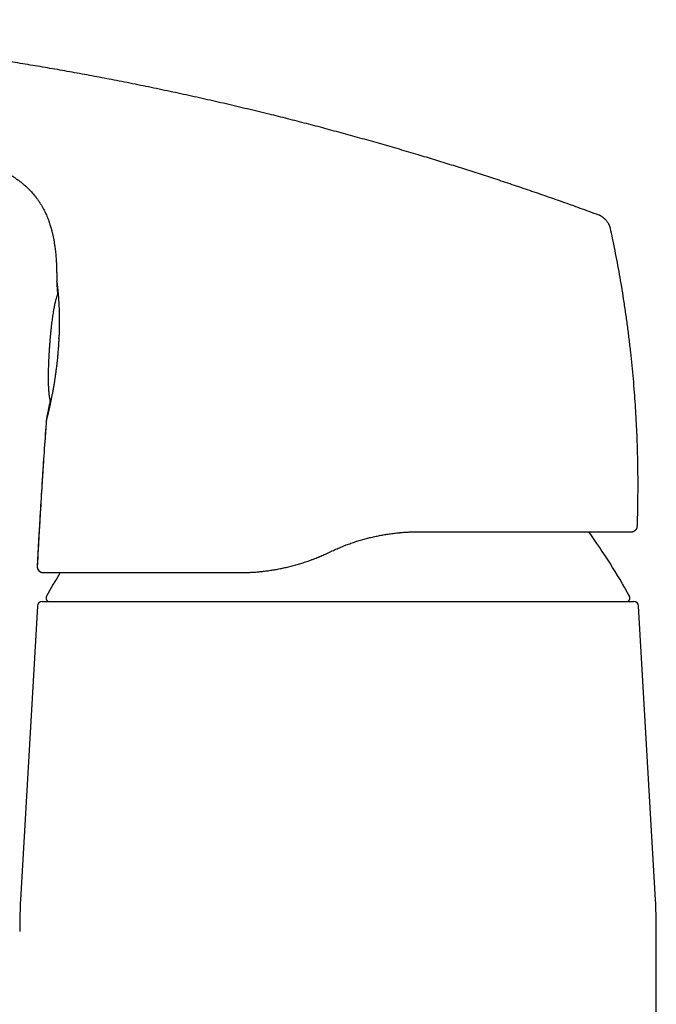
# Model space of a CAD drawing. Header units: millimetres. Extents: x 8 to 763, y 12 to 560.
# Tile 4 of 24: x 228 to 281, y 458 to 540. Entities that reach past the tile are written whole.
import ezdxf

# ---------------------------------------------------------------- set-up
doc = ezdxf.new("R2010")
doc.units = ezdxf.units.MM

msp = doc.modelspace()

# ---------------------------------------------------------------- linework, layer by layer
at = {"color": 7, "linetype": 'Continuous', "lineweight": 30}
for p, q in [((276.109, 523.583), (276.109, 523.583)), ((277.057, 522.496), (277.056, 522.496)), ((230.956, 518.036), (230.956, 518.03)), ((279.289, 497.703), (279.291, 497.703)), ((229.484, 497.02), (229.338, 494.348)), ((278.802, 497.22), (278.815, 497.221)), ((253.436, 495.413), (253.896, 495.628)), ((229.357, 491.035), (227.945, 466.563)), ((280.812, 466.563), (279.4, 491.035)), ((227.879, 464.259), (227.879, 463.939)), ((280.879, 419.612), (280.879, 464.259)), ((227.879, 463.939), (227.88, 463.939))]:
    msp.add_line(p, q, dxfattribs=at)
for centre, radius, start, end in [((234.742, 467.917), 50, 28.60495, 35.8798), ((229.837, 494.32), 0.5, 176.86536, 269.99896), ((274.015, 467.917), 50, 148.79591, 151.39505), ((229.756, 491.012), 0.4, 90, 176.69813), ((230.381, 491.712), 0.3, 151.39505, 270), ((278.376, 491.712), 0.3, 270, 28.60495), ((279.001, 491.012), 0.4, 3.30187, 90), ((267.879, 464.259), 40, 176.69813, 180), ((240.879, 464.259), 40, 0, 3.30187)]:
    msp.add_arc(centre, radius, start, end, dxfattribs=at)
for points, knots in [([(276.108, 523.582), (275.834, 523.683), (275.073, 523.964), (273.823, 524.414), (272.36, 524.932), (270.896, 525.44), (269.432, 525.939), (267.994, 526.419), (266.584, 526.881), (265.2, 527.325), (263.816, 527.761), (262.431, 528.189), (260.992, 528.625), (259.498, 529.067), (257.95, 529.516), (256.4, 529.954), (254.849, 530.382), (253.297, 530.8), (251.744, 531.208), (250.19, 531.606), (248.561, 532.013), (246.856, 532.427), (245.076, 532.846), (243.294, 533.252), (241.51, 533.645), (239.725, 534.026), (237.938, 534.395), (236.199, 534.741), (234.508, 535.066), (232.866, 535.371), (231.222, 535.665), (229.577, 535.95), (227.93, 536.224), (226.231, 536.496), (224.481, 536.765), (222.68, 537.03), (220.876, 537.283), (219.071, 537.524), (217.264, 537.753), (215.455, 537.971), (213.694, 538.171), (211.982, 538.355), (210.319, 538.524), (208.654, 538.684), (206.988, 538.834), (205.32, 538.974), (203.651, 539.105), (201.979, 539.227), (200.306, 539.339), (198.632, 539.443), (196.955, 539.538), (195.278, 539.622), (193.719, 539.689), (192.28, 539.743), (190.96, 539.785), (189.64, 539.818), (188.319, 539.842), (187.132, 539.857), (186.384, 539.859), (186.077, 539.859)], [0, 0, 0, 0, 0.0095535, 0.0264604, 0.0433405, 0.0601946, 0.0770238, 0.0938287, 0.1096521, 0.1254556, 0.1412399, 0.1570057, 0.1727538, 0.1903098, 0.2078456, 0.2253622, 0.2428607, 0.260342, 0.2778071, 0.2952569, 0.3126925, 0.3326027, 0.3524969, 0.3723766, 0.3922432, 0.4120981, 0.4319426, 0.4517781, 0.469954, 0.4881243, 0.5062901, 0.5244522, 0.5426116, 0.5607691, 0.5805763, 0.6003835, 0.6201918, 0.6400023, 0.659816, 0.6796341, 0.6994574, 0.7176343, 0.7358173, 0.7540072, 0.7722047, 0.7904107, 0.8086265, 0.8268531, 0.8450915, 0.8633422, 0.8816034, 0.899873, 0.9181489, 0.9325119, 0.9468765, 0.9612415, 0.9756053, 0.9899668, 1, 1, 1, 1]), ([(219.528, 529.232), (219.568, 529.225), (219.687, 529.203), (219.882, 529.167), (220.111, 529.125), (220.329, 529.084), (220.535, 529.045), (220.73, 529.008), (220.913, 528.972), (221.087, 528.938), (221.251, 528.905), (221.407, 528.874), (221.553, 528.843), (221.688, 528.815), (221.813, 528.789), (221.928, 528.764), (222.032, 528.741), (222.125, 528.721), (222.208, 528.702), (222.28, 528.686), (222.341, 528.673), (222.392, 528.661), (222.433, 528.652), (222.462, 528.645), (222.481, 528.641), (222.49, 528.639), (222.493, 528.638), (222.494, 528.638), (222.495, 528.638), (222.496, 528.637), (222.501, 528.636), (222.508, 528.635), (222.52, 528.632), (222.536, 528.628), (222.556, 528.624), (222.58, 528.618), (222.608, 528.612), (222.641, 528.604), (222.68, 528.595), (222.725, 528.585), (222.772, 528.574), (222.822, 528.562), (222.872, 528.55), (222.915, 528.539), (222.945, 528.532), (222.965, 528.526), (222.979, 528.523), (222.987, 528.521), (222.988, 528.52), (222.982, 528.522), (222.984, 528.521), (222.99, 528.52), (223.001, 528.517), (223.018, 528.513), (223.04, 528.507), (223.067, 528.5), (223.098, 528.492), (223.136, 528.483), (223.178, 528.472), (223.226, 528.459), (223.278, 528.446), (223.324, 528.434), (223.362, 528.424), (223.39, 528.416), (223.419, 528.409), (223.447, 528.401), (223.471, 528.395), (223.489, 528.39), (223.501, 528.386), (223.51, 528.384), (223.526, 528.38), (223.55, 528.373), (223.586, 528.363), (223.629, 528.351), (223.687, 528.335), (223.758, 528.315), (223.846, 528.29), (223.944, 528.261), (224.05, 528.23), (224.143, 528.201), (224.222, 528.177), (224.283, 528.158), (224.342, 528.139), (224.396, 528.122), (224.443, 528.107), (224.484, 528.094), (224.518, 528.083), (224.546, 528.073), (224.574, 528.064), (224.606, 528.053), (224.645, 528.04), (224.687, 528.026), (224.732, 528.011), (224.778, 527.995), (224.826, 527.978), (224.893, 527.955), (224.979, 527.924), (225.081, 527.887), (225.162, 527.857), (225.221, 527.834), (225.26, 527.819), (225.297, 527.805), (225.331, 527.792), (225.362, 527.78), (225.393, 527.768), (225.428, 527.754), (225.472, 527.736), (225.527, 527.714), (225.587, 527.689), (225.651, 527.663), (225.741, 527.625), (225.854, 527.577), (225.987, 527.517), (226.112, 527.46), (226.228, 527.405), (226.34, 527.351), (226.461, 527.291), (226.59, 527.224), (226.7, 527.166), (226.778, 527.123), (226.822, 527.098), (226.859, 527.078), (226.896, 527.057), (226.937, 527.034), (226.987, 527.005), (227.044, 526.971), (227.109, 526.933), (227.179, 526.89), (227.256, 526.842), (227.342, 526.787), (227.438, 526.724), (227.543, 526.653), (227.655, 526.575), (227.774, 526.49), (227.922, 526.379), (228.093, 526.243), (228.281, 526.084), (228.458, 525.923), (228.625, 525.763), (228.781, 525.602), (228.928, 525.441), (229.071, 525.274), (229.212, 525.098), (229.353, 524.91), (229.488, 524.716), (229.619, 524.513), (229.745, 524.302), (229.859, 524.095), (229.962, 523.893), (230.055, 523.697), (230.143, 523.497), (230.225, 523.296), (230.299, 523.098), (230.366, 522.907), (230.425, 522.723), (230.474, 522.559), (230.515, 522.414), (230.549, 522.286), (230.58, 522.164), (230.608, 522.047), (230.634, 521.934), (230.659, 521.82), (230.683, 521.702), (230.709, 521.57), (230.736, 521.423), (230.763, 521.261), (230.789, 521.09), (230.815, 520.909), (230.841, 520.702), (230.866, 520.475), (230.889, 520.235), (230.905, 520.033), (230.917, 519.867), (230.925, 519.736), (230.932, 519.609), (230.938, 519.483), (230.943, 519.357), (230.948, 519.224), (230.952, 519.081), (230.955, 518.929), (230.958, 518.762), (230.959, 518.579), (230.959, 518.381), (230.958, 518.211), (230.957, 518.106), (230.956, 518.072)], [0, 0, 0, 0, 0.006532, 0.019739, 0.032406, 0.044529, 0.056107, 0.066945, 0.077249, 0.087016, 0.096242, 0.105093, 0.11337, 0.121068, 0.128182, 0.134707, 0.14064, 0.145975, 0.150683, 0.154794, 0.158304, 0.161211, 0.163513, 0.165207, 0.166294, 0.166609, 0.166772, 0.16679, 0.166809, 0.166861, 0.167038, 0.167708, 0.168811, 0.170352, 0.172334, 0.174758, 0.177627, 0.180945, 0.185199, 0.190025, 0.195203, 0.200349, 0.208374, 0.216355, 0.222394, 0.22844, 0.234509, 0.240613, 0.246765, 0.252907, 0.257198, 0.261172, 0.264853, 0.268266, 0.271444, 0.274424, 0.277253, 0.279985, 0.282677, 0.285425, 0.288375, 0.291543, 0.293035, 0.294573, 0.296157, 0.297766, 0.299103, 0.300063, 0.300672, 0.30117, 0.301772, 0.30353, 0.305835, 0.308691, 0.312101, 0.317284, 0.322803, 0.328672, 0.334909, 0.341526, 0.344919, 0.348408, 0.351836, 0.354893, 0.35757, 0.359864, 0.361775, 0.363302, 0.36471, 0.366549, 0.368826, 0.371339, 0.373909, 0.376536, 0.379222, 0.381967, 0.3879, 0.393693, 0.399127, 0.401345, 0.403498, 0.40557, 0.407459, 0.409147, 0.410655, 0.412423, 0.414864, 0.417826, 0.421259, 0.424711, 0.428077, 0.435831, 0.443078, 0.449816, 0.456063, 0.462117, 0.468092, 0.475857, 0.483483, 0.486373, 0.488871, 0.490942, 0.492586, 0.494994, 0.497825, 0.501078, 0.504715, 0.508733, 0.513134, 0.517916, 0.523619, 0.529786, 0.536418, 0.543516, 0.551073, 0.563397, 0.575355, 0.586949, 0.598178, 0.609047, 0.619556, 0.629707, 0.6411, 0.652368, 0.663851, 0.675547, 0.687453, 0.699571, 0.709912, 0.720402, 0.731037, 0.741708, 0.751971, 0.761781, 0.771143, 0.780063, 0.786763, 0.793196, 0.799364, 0.805269, 0.810915, 0.816524, 0.82245, 0.828703, 0.836238, 0.844207, 0.852616, 0.861469, 0.870766, 0.882946, 0.894665, 0.905931, 0.912479, 0.918872, 0.925112, 0.931203, 0.937325, 0.943799, 0.950752, 0.958183, 0.966095, 0.97518, 0.984828, 0.995039, 1, 1, 1, 1]), ([(277.057, 522.496), (277.054, 522.507), (277.049, 522.532), (277.038, 522.573), (277.024, 522.619), (277.006, 522.669), (276.982, 522.723), (276.952, 522.784), (276.914, 522.851), (276.868, 522.925), (276.818, 522.999), (276.762, 523.072), (276.698, 523.149), (276.625, 523.228), (276.552, 523.299), (276.486, 523.357), (276.431, 523.402), (276.376, 523.443), (276.324, 523.478), (276.274, 523.509), (276.227, 523.534), (276.183, 523.554), (276.144, 523.57), (276.12, 523.579), (276.109, 523.583)], [0, 0, 0, 0, 0.022732, 0.051725, 0.082692, 0.116335, 0.153081, 0.193082, 0.245012, 0.300289, 0.357675, 0.415995, 0.474495, 0.547642, 0.620437, 0.668286, 0.715281, 0.761185, 0.805677, 0.848552, 0.889791, 0.92958, 0.968287, 1, 1, 1, 1]), ([(279.297, 497.703), (279.302, 497.842), (279.321, 498.347), (279.339, 499.14), (279.353, 500.082), (279.359, 500.945), (279.357, 501.808), (279.347, 502.725), (279.328, 503.698), (279.296, 504.725), (279.255, 505.751), (279.202, 506.777), (279.139, 507.803), (279.064, 508.859), (278.974, 509.944), (278.87, 511.06), (278.753, 512.174), (278.623, 513.287), (278.481, 514.398), (278.327, 515.507), (278.165, 516.583), (277.997, 517.627), (277.823, 518.638), (277.639, 519.647), (277.444, 520.653), (277.251, 521.603), (277.118, 522.217), (277.058, 522.496)], [0, 0, 0, 0, 0.016763, 0.060768, 0.095344, 0.129922, 0.1645, 0.199079, 0.240243, 0.281408, 0.322571, 0.363733, 0.404892, 0.446049, 0.490943, 0.535833, 0.580718, 0.625596, 0.670467, 0.715331, 0.760187, 0.801296, 0.842397, 0.88349, 0.924572, 0.965644, 1, 1, 1, 1]), ([(230.956, 518.054), (230.956, 518.049), (230.956, 518.037), (230.957, 518.012), (230.959, 517.981), (230.961, 517.949), (230.963, 517.916), (230.966, 517.882), (230.969, 517.84), (230.972, 517.789), (230.977, 517.726), (230.982, 517.658), (230.987, 517.588), (230.992, 517.52), (230.997, 517.455), (231.001, 517.391), (231.006, 517.327), (231.01, 517.265), (231.014, 517.204), (231.018, 517.141), (231.023, 517.073), (231.026, 517.018), (231.028, 516.986), (231.029, 516.979)], [0, 0, 0, 0, 0.032461, 0.091511, 0.146965, 0.198882, 0.24733, 0.294301, 0.341157, 0.405402, 0.469453, 0.53332, 0.596936, 0.648866, 0.697996, 0.744329, 0.787867, 0.828614, 0.867012, 0.904982, 0.945662, 0.989056, 1, 1, 1, 1]), ([(230.972, 517.981), (230.972, 517.981), (230.972, 517.981), (230.972, 517.979), (230.973, 517.977), (230.973, 517.972), (230.975, 517.964), (230.977, 517.954), (230.978, 517.942), (230.98, 517.928), (230.983, 517.913), (230.985, 517.898), (230.987, 517.883), (230.99, 517.861), (230.994, 517.831), (230.999, 517.789), (231.006, 517.74), (231.012, 517.684), (231.02, 517.62), (231.027, 517.55), (231.036, 517.466), (231.046, 517.368), (231.057, 517.254), (231.068, 517.143), (231.077, 517.04), (231.085, 516.949), (231.092, 516.861), (231.099, 516.777), (231.104, 516.708), (231.108, 516.654), (231.111, 516.61), (231.115, 516.56), (231.119, 516.502), (231.123, 516.435), (231.128, 516.357), (231.133, 516.274), (231.138, 516.186), (231.143, 516.094), (231.148, 515.993), (231.152, 515.884), (231.157, 515.767), (231.161, 515.641), (231.165, 515.507), (231.169, 515.364), (231.172, 515.218), (231.174, 515.072), (231.175, 514.927), (231.175, 514.773), (231.175, 514.612), (231.174, 514.444), (231.171, 514.271), (231.167, 514.093), (231.163, 513.912), (231.156, 513.724), (231.148, 513.529), (231.142, 513.397), (231.138, 513.329)], [0, 0, 0, 0, 0.004494, 0.011821, 0.019108, 0.026355, 0.037663, 0.048594, 0.058775, 0.071392, 0.082621, 0.092462, 0.101837, 0.111492, 0.131275, 0.152106, 0.174264, 0.197367, 0.221416, 0.246183, 0.270844, 0.302858, 0.334556, 0.365928, 0.388847, 0.410228, 0.430071, 0.448377, 0.465146, 0.47371, 0.482332, 0.492298, 0.503664, 0.517068, 0.532002, 0.548464, 0.563984, 0.580651, 0.598465, 0.617424, 0.637531, 0.658395, 0.680368, 0.703453, 0.727652, 0.749063, 0.771282, 0.794315, 0.818165, 0.842837, 0.86834, 0.893151, 0.918713, 0.945036, 0.972127, 1, 1, 1, 1]), ([(231.073, 517.084), (231.072, 517.083), (231.06, 517.057), (231.038, 517.003), (231.005, 516.92), (230.972, 516.828), (230.938, 516.727), (230.905, 516.617), (230.871, 516.497), (230.837, 516.365), (230.804, 516.223), (230.77, 516.068), (230.736, 515.899), (230.702, 515.717), (230.668, 515.52), (230.634, 515.309), (230.601, 515.081), (230.568, 514.84), (230.538, 514.6), (230.511, 514.372), (230.489, 514.166), (230.469, 513.98), (230.452, 513.813), (230.438, 513.665), (230.426, 513.532), (230.415, 513.413), (230.406, 513.307), (230.397, 513.21), (230.39, 513.123), (230.383, 513.044), (230.378, 512.972), (230.372, 512.906), (230.367, 512.843), (230.363, 512.782), (230.358, 512.717), (230.354, 512.664), (230.351, 512.627), (230.35, 512.61), (230.349, 512.596), (230.348, 512.584), (230.348, 512.577), (230.347, 512.574)], [0, 0, 0, 0, 0.000851, 0.018788, 0.038301, 0.059518, 0.082576, 0.107615, 0.134785, 0.16424, 0.196141, 0.230658, 0.267963, 0.308227, 0.351615, 0.398256, 0.4482, 0.501296, 0.556951, 0.605924, 0.651034, 0.691617, 0.727802, 0.760021, 0.788762, 0.814487, 0.837605, 0.858471, 0.877394, 0.894644, 0.910471, 0.925119, 0.938871, 0.952184, 0.967056, 0.983448, 0.9889, 0.99238, 0.995064, 0.998132, 1, 1, 1, 1]), ([(231.14, 513.325), (231.139, 513.306), (231.137, 513.263), (231.133, 513.192), (231.128, 513.111), (231.122, 513.02), (231.116, 512.919), (231.109, 512.812), (231.104, 512.74), (231.101, 512.704)], [0, 0, 0, 0, 0.093997, 0.209867, 0.341259, 0.488101, 0.650337, 0.82793, 1, 1, 1, 1]), ([(231.14, 513.325), (231.139, 513.327), (231.138, 513.328), (231.138, 513.329), (231.138, 513.33)], [0, 0, 0, 0, 0.900971, 1, 1, 1, 1]), ([(231.101, 512.701), (231.097, 512.648), (231.09, 512.526), (231.075, 512.334), (231.059, 512.128), (231.041, 511.928), (231.023, 511.736), (231.005, 511.552), (230.986, 511.375), (230.967, 511.206), (230.946, 511.028), (230.924, 510.843), (230.9, 510.653), (230.876, 510.474), (230.853, 510.307), (230.83, 510.151), (230.809, 510.006), (230.787, 509.859), (230.763, 509.705), (230.737, 509.543), (230.71, 509.381), (230.682, 509.218), (230.654, 509.056), (230.625, 508.897), (230.596, 508.742), (230.567, 508.592), (230.538, 508.443), (230.508, 508.296), (230.48, 508.156), (230.452, 508.024), (230.426, 507.903), (230.402, 507.789), (230.379, 507.684), (230.357, 507.588), (230.337, 507.499), (230.318, 507.416), (230.3, 507.338), (230.283, 507.266), (230.268, 507.201), (230.254, 507.143), (230.242, 507.094), (230.231, 507.048), (230.22, 507.005), (230.209, 506.96), (230.198, 506.916), (230.188, 506.876), (230.178, 506.839), (230.169, 506.803), (230.159, 506.767), (230.15, 506.734), (230.142, 506.705), (230.136, 506.681), (230.131, 506.667), (230.129, 506.657), (230.127, 506.653), (230.126, 506.65), (230.126, 506.649), (230.126, 506.649), (230.126, 506.649)], [0, 0, 0, 0, 0.018119, 0.042621, 0.066414, 0.089498, 0.111875, 0.133164, 0.153769, 0.173691, 0.192927, 0.216886, 0.239687, 0.26133, 0.281814, 0.30114, 0.319307, 0.336317, 0.357144, 0.378166, 0.399651, 0.4216, 0.444013, 0.466891, 0.488889, 0.511306, 0.534146, 0.557416, 0.581119, 0.603041, 0.624874, 0.64586, 0.665983, 0.685238, 0.703623, 0.721137, 0.739392, 0.756589, 0.772727, 0.787805, 0.801833, 0.813434, 0.826376, 0.840659, 0.856281, 0.869494, 0.883533, 0.898398, 0.914025, 0.931263, 0.947423, 0.962506, 0.976514, 0.980948, 0.985778, 0.991354, 0.997677, 1, 1, 1, 1]), ([(230.347, 512.574), (230.347, 512.567), (230.346, 512.557), (230.345, 512.542), (230.344, 512.528), (230.343, 512.508), (230.341, 512.481), (230.338, 512.44), (230.335, 512.387), (230.331, 512.325), (230.327, 512.263), (230.323, 512.199), (230.319, 512.131), (230.315, 512.058), (230.31, 511.977), (230.306, 511.889), (230.301, 511.792), (230.295, 511.685), (230.289, 511.567), (230.283, 511.435), (230.277, 511.289), (230.271, 511.126), (230.265, 510.945), (230.259, 510.746), (230.254, 510.53), (230.251, 510.3), (230.249, 510.065), (230.251, 509.834), (230.255, 509.612), (230.261, 509.404), (230.27, 509.211), (230.281, 509.032), (230.294, 508.867), (230.309, 508.715), (230.325, 508.576), (230.343, 508.448), (230.363, 508.332), (230.383, 508.226), (230.405, 508.129), (230.425, 508.051), (230.439, 508.005), (230.444, 507.987)], [0, 0, 0, 0, 0.004537, 0.006449, 0.009953, 0.014135, 0.019834, 0.028459, 0.04241, 0.056513, 0.070021, 0.083964, 0.098822, 0.114851, 0.132275, 0.151317, 0.17222, 0.195255, 0.220733, 0.249002, 0.280452, 0.315489, 0.354486, 0.397654, 0.444798, 0.495019, 0.54664, 0.597196, 0.645335, 0.690467, 0.732424, 0.77125, 0.807076, 0.840068, 0.870404, 0.89826, 0.923811, 0.947224, 0.968657, 0.988264, 1, 1, 1, 1]), ([(231.105, 512.705), (231.104, 512.705), (231.1, 512.704), (231.099, 512.702), (231.1, 512.701), (231.101, 512.701)], [0, 0, 0, 0, 0.342281, 0.698983, 1, 1, 1, 1]), ([(230.409, 508.115), (230.408, 508.111), (230.396, 508.049), (230.375, 507.938), (230.345, 507.784), (230.317, 507.641), (230.295, 507.534), (230.28, 507.458), (230.27, 507.412), (230.262, 507.372), (230.255, 507.339), (230.25, 507.312), (230.246, 507.293), (230.243, 507.277), (230.24, 507.262), (230.236, 507.245), (230.232, 507.223), (230.226, 507.196), (230.22, 507.165), (230.213, 507.131), (230.205, 507.096), (230.198, 507.06), (230.191, 507.025), (230.181, 506.98), (230.17, 506.926), (230.157, 506.866), (230.146, 506.813), (230.137, 506.767), (230.128, 506.725), (230.12, 506.685), (230.112, 506.646), (230.106, 506.61), (230.101, 506.581), (230.099, 506.566), (230.098, 506.56)], [0, 0, 0, 0, 0.005487, 0.071628, 0.136637, 0.200496, 0.263193, 0.289411, 0.312816, 0.333388, 0.351126, 0.36603, 0.375751, 0.383723, 0.391438, 0.401113, 0.412766, 0.42872, 0.447322, 0.46841, 0.490476, 0.513153, 0.536441, 0.560341, 0.605744, 0.653205, 0.702729, 0.742143, 0.78332, 0.82633, 0.871209, 0.917998, 0.966739, 1, 1, 1, 1]), ([(230.104, 506.578), (230.065, 506.049), (229.97, 504.767), (229.833, 502.747), (229.69, 500.516), (229.558, 498.299), (229.446, 496.242), (229.374, 494.925), (229.343, 494.348)], [0, 0, 0, 0, 0.129935, 0.314512, 0.495794, 0.677077, 0.858358, 1, 1, 1, 1]), ([(230.096, 506.536), (230.039, 505.743), (229.924, 504.158), (229.766, 501.78), (229.618, 499.4), (229.529, 497.814), (229.484, 497.02)], [0, 0, 0, 0, 0.25, 0.5, 0.75, 1, 1, 1, 1]), ([(278.815, 497.221), (278.817, 497.221), (278.823, 497.221), (278.831, 497.221), (278.839, 497.222), (278.847, 497.222), (278.855, 497.223), (278.862, 497.224), (278.869, 497.225), (278.876, 497.226), (278.882, 497.227), (278.888, 497.228), (278.893, 497.229), (278.897, 497.23), (278.902, 497.231), (278.912, 497.233), (278.929, 497.237), (278.953, 497.244), (278.991, 497.257), (279.038, 497.279), (279.084, 497.308), (279.121, 497.336), (279.152, 497.364), (279.186, 497.401), (279.219, 497.445), (279.25, 497.499), (279.276, 497.561), (279.294, 497.63), (279.298, 497.678), (279.3, 497.703)], [0, 0, 0, 0, 0.087198, 0.165453, 0.234772, 0.295166, 0.346653, 0.382776, 0.412767, 0.436685, 0.450711, 0.461498, 0.469296, 0.472274, 0.474841, 0.48161, 0.495273, 0.51626, 0.541021, 0.590505, 0.639638, 0.667375, 0.700676, 0.739441, 0.783432, 0.832226, 0.885188, 0.941461, 1, 1, 1, 1]), ([(254.926, 496.066), (254.973, 496.084), (255.149, 496.154), (255.46, 496.265), (255.855, 496.398), (256.251, 496.52), (256.646, 496.632), (257.042, 496.734), (257.443, 496.827), (257.847, 496.91), (258.254, 496.984), (258.661, 497.048), (259.069, 497.101), (259.345, 497.133), (259.485, 497.145), (259.489, 497.145)], [0, 0, 0, 0, 0.03144, 0.120245, 0.208899, 0.295845, 0.382689, 0.469452, 0.556152, 0.644383, 0.732587, 0.820786, 0.909001, 0.997255, 1, 1, 1, 1]), ([(259.488, 497.146), (259.502, 497.147), (259.646, 497.162), (259.92, 497.182), (260.307, 497.205), (260.692, 497.218), (260.946, 497.22), (261.073, 497.22)], [0, 0, 0, 0, 0.026291, 0.271054, 0.51488, 0.757839, 1, 1, 1, 1]), ([(261.073, 497.22), (261.235, 497.22), (261.556, 497.22), (262.035, 497.22), (262.511, 497.22), (262.982, 497.22), (263.448, 497.22), (263.906, 497.22), (264.359, 497.22), (264.807, 497.22), (265.254, 497.22), (265.699, 497.22), (266.142, 497.22), (266.579, 497.22), (267.011, 497.22), (267.437, 497.22), (267.858, 497.22), (268.274, 497.22), (268.685, 497.22), (269.089, 497.22), (269.487, 497.22), (269.878, 497.22), (270.259, 497.22), (270.632, 497.22), (270.996, 497.22), (271.355, 497.22), (271.71, 497.22), (272.061, 497.22), (272.406, 497.22), (272.743, 497.22), (273.072, 497.22), (273.393, 497.22), (273.705, 497.22), (274.008, 497.22), (274.303, 497.22), (274.589, 497.22), (274.866, 497.22), (275.134, 497.22), (275.393, 497.22), (275.641, 497.22), (275.879, 497.22), (276.107, 497.22), (276.328, 497.22), (276.539, 497.22), (276.743, 497.22), (276.938, 497.22), (277.123, 497.22), (277.299, 497.22), (277.466, 497.22), (277.622, 497.22), (277.769, 497.22), (277.906, 497.22), (278.033, 497.22), (278.151, 497.22), (278.259, 497.22), (278.356, 497.22), (278.443, 497.22), (278.521, 497.22), (278.591, 497.22), (278.651, 497.22), (278.701, 497.22), (278.741, 497.22), (278.772, 497.22), (278.792, 497.22), (278.804, 497.22), (278.803, 497.22), (278.802, 497.22)], [0, 0, 0, 0, 0.015791, 0.031556, 0.0473, 0.06303, 0.078752, 0.094192, 0.109636, 0.125092, 0.140516, 0.156222, 0.171902, 0.187561, 0.203207, 0.218845, 0.234482, 0.250126, 0.265808, 0.281454, 0.29707, 0.312663, 0.328239, 0.343527, 0.358811, 0.374099, 0.389557, 0.405299, 0.421012, 0.436702, 0.452377, 0.468043, 0.483709, 0.49938, 0.515001, 0.530626, 0.546261, 0.561915, 0.577594, 0.593025, 0.608495, 0.62401, 0.639325, 0.654951, 0.670588, 0.686243, 0.701924, 0.717636, 0.733386, 0.749182, 0.764836, 0.780489, 0.796146, 0.811813, 0.827498, 0.842926, 0.858382, 0.873872, 0.889363, 0.905157, 0.920945, 0.936732, 0.952525, 0.96833, 0.984153, 1, 1, 1, 1]), ([(253.896, 495.628), (254.03, 495.689), (254.297, 495.81), (254.641, 495.956), (254.852, 496.037), (254.926, 496.066)], [0, 0, 0, 0, 0.394075, 0.785402, 1, 1, 1, 1]), ([(252.171, 494.885), (252.197, 494.895), (252.357, 494.952), (252.647, 495.068), (253.044, 495.234), (253.305, 495.353), (253.436, 495.413)], [0, 0, 0, 0, 0.060559, 0.371947, 0.685067, 1, 1, 1, 1]), ([(247.936, 493.907), (248.045, 493.918), (248.286, 493.943), (248.661, 493.993), (249.061, 494.055), (249.461, 494.127), (249.864, 494.21), (250.268, 494.303), (250.674, 494.406), (251.079, 494.52), (251.482, 494.645), (251.846, 494.766), (252.075, 494.851), (252.17, 494.886)], [0, 0, 0, 0, 0.0764156, 0.1701383, 0.2638745, 0.3576418, 0.4514577, 0.5470472, 0.6427254, 0.7385189, 0.8344573, 0.9305716, 1, 1, 1, 1]), ([(229.34, 494.349), (229.34, 494.327), (229.339, 494.284), (229.348, 494.222), (229.363, 494.165), (229.383, 494.115), (229.405, 494.072), (229.427, 494.037), (229.45, 494.006), (229.481, 493.971), (229.525, 493.93), (229.574, 493.895), (229.616, 493.873), (229.643, 493.86), (229.666, 493.851), (229.682, 493.846), (229.692, 493.843), (229.698, 493.841), (229.705, 493.839), (229.712, 493.837), (229.722, 493.834), (229.732, 493.832), (229.743, 493.829), (229.755, 493.827), (229.768, 493.825), (229.781, 493.823), (229.794, 493.822), (229.808, 493.821), (229.817, 493.821), (229.822, 493.821)], [0, 0, 0, 0, 0.053566, 0.104726, 0.152609, 0.196489, 0.235806, 0.270164, 0.299455, 0.327579, 0.385439, 0.444974, 0.474769, 0.499907, 0.519276, 0.533028, 0.541614, 0.545479, 0.549703, 0.559793, 0.572706, 0.594915, 0.623199, 0.657748, 0.707612, 0.766732, 0.835155, 0.912907, 1, 1, 1, 1]), ([(229.837, 493.82), (229.839, 493.82), (229.844, 493.82), (229.863, 493.82), (229.89, 493.82), (229.927, 493.82), (229.974, 493.82), (230.029, 493.82), (230.094, 493.82), (230.167, 493.82), (230.254, 493.82), (230.356, 493.82), (230.477, 493.82), (230.61, 493.82), (230.755, 493.82), (230.912, 493.82), (231.073, 493.82), (231.236, 493.82), (231.397, 493.82), (231.567, 493.82), (231.745, 493.82), (231.931, 493.82), (232.123, 493.82), (232.323, 493.82), (232.53, 493.82), (232.758, 493.82), (233.009, 493.82), (233.284, 493.82), (233.57, 493.82), (233.866, 493.82), (234.172, 493.82), (234.484, 493.82), (234.8, 493.82), (235.119, 493.82), (235.446, 493.82), (235.782, 493.82), (236.127, 493.82), (236.48, 493.82), (236.84, 493.82), (237.215, 493.82), (237.603, 493.82), (238.004, 493.82), (238.414, 493.82), (238.831, 493.82), (239.255, 493.82), (239.667, 493.82), (240.065, 493.82), (240.447, 493.82), (240.833, 493.82), (241.224, 493.82), (241.617, 493.82), (242.012, 493.82), (242.409, 493.82), (242.812, 493.82), (243.246, 493.82), (243.712, 493.82), (244.208, 493.82), (244.709, 493.82), (245.215, 493.82), (245.725, 493.82), (246.069, 493.82), (246.241, 493.82)], [0, 0, 0, 0, 0.0156984, 0.0313931, 0.0470908, 0.062798, 0.078521, 0.0939849, 0.1094766, 0.1250019, 0.140314, 0.158537, 0.1767711, 0.1950259, 0.213311, 0.2316359, 0.2500101, 0.2655948, 0.2811795, 0.29677, 0.3123718, 0.3279907, 0.3433526, 0.3587417, 0.3741633, 0.3895453, 0.4078484, 0.4261521, 0.4444651, 0.4627961, 0.4811538, 0.4995469, 0.5170714, 0.534579, 0.5520773, 0.5695739, 0.5870762, 0.604592, 0.6221289, 0.6396562, 0.6579872, 0.6762968, 0.6945938, 0.7128868, 0.7311846, 0.7494959, 0.7652338, 0.7809429, 0.7966288, 0.8122971, 0.8279533, 0.8433236, 0.858693, 0.8740668, 0.8895992, 0.9080552, 0.9264763, 0.9448719, 0.9632515, 0.9816243, 1, 1, 1, 1]), ([(246.241, 493.82), (246.371, 493.821), (246.632, 493.823), (247.027, 493.837), (247.424, 493.86), (247.728, 493.883), (247.899, 493.902), (247.937, 493.906)], [0, 0, 0, 0, 0.232788, 0.465884, 0.699366, 0.933311, 1, 1, 1, 1]), ([(229.756, 491.412), (229.757, 491.412), (229.76, 491.412), (229.78, 491.412), (229.812, 491.412), (229.857, 491.412), (229.907, 491.412), (229.955, 491.412), (229.998, 491.412), (230.044, 491.412), (230.095, 491.412), (230.15, 491.412), (230.211, 491.412), (230.286, 491.412), (230.377, 491.412), (230.487, 491.412), (230.605, 491.412), (230.732, 491.412), (230.844, 491.412), (230.938, 491.412), (231.01, 491.412), (231.084, 491.412), (231.16, 491.412), (231.238, 491.412), (231.318, 491.412), (231.4, 491.412), (231.524, 491.412), (231.694, 491.412), (231.917, 491.412), (232.151, 491.412), (232.396, 491.412), (232.615, 491.412), (232.802, 491.412), (232.955, 491.412), (233.11, 491.412), (233.27, 491.412), (233.433, 491.412), (233.599, 491.412), (233.798, 491.412), (234.032, 491.412), (234.303, 491.412), (234.582, 491.412), (234.867, 491.412), (235.159, 491.412), (235.477, 491.412), (235.821, 491.412), (236.193, 491.412), (236.575, 491.412), (236.947, 491.412), (237.306, 491.412), (237.651, 491.412), (238.002, 491.412), (238.359, 491.412), (238.722, 491.412), (239.064, 491.412), (239.384, 491.412), (239.681, 491.412), (239.981, 491.412), (240.285, 491.412), (240.593, 491.412), (240.956, 491.412), (241.374, 491.412), (241.851, 491.412), (242.334, 491.412), (242.822, 491.412), (243.272, 491.412), (243.683, 491.412), (244.052, 491.412), (244.349, 491.412), (244.572, 491.412), (244.72, 491.412), (244.868, 491.412), (245.016, 491.412), (245.166, 491.412), (245.42, 491.412), (245.781, 491.412), (246.251, 491.412), (246.724, 491.412), (247.199, 491.412), (247.678, 491.412), (248.125, 491.412), (248.539, 491.412), (248.921, 491.412), (249.305, 491.412), (249.686, 491.412), (250.062, 491.412), (250.473, 491.412), (250.921, 491.412), (251.413, 491.412), (251.905, 491.412), (252.398, 491.412), (252.892, 491.412), (253.386, 491.412), (253.882, 491.412), (254.213, 491.412), (254.379, 491.412)], [0, 0, 0, 0, 0.014636, 0.02925, 0.04385, 0.058442, 0.073036, 0.08123, 0.089428, 0.097631, 0.105842, 0.11406, 0.12263, 0.131337, 0.143512, 0.155676, 0.167831, 0.179984, 0.192137, 0.198107, 0.204079, 0.210053, 0.216031, 0.222011, 0.227996, 0.233985, 0.23998, 0.254419, 0.268832, 0.283229, 0.297615, 0.311998, 0.320072, 0.328149, 0.33623, 0.344316, 0.352409, 0.36051, 0.36862, 0.380912, 0.393185, 0.405443, 0.41769, 0.429932, 0.442172, 0.456603, 0.471047, 0.48551, 0.5, 0.512292, 0.524564, 0.536822, 0.54907, 0.561311, 0.573552, 0.583172, 0.592796, 0.602427, 0.612066, 0.621717, 0.63138, 0.645819, 0.660233, 0.674629, 0.689015, 0.703399, 0.713949, 0.724505, 0.735069, 0.739223, 0.743378, 0.747535, 0.751694, 0.755856, 0.760021, 0.772956, 0.785871, 0.798772, 0.811665, 0.824553, 0.837444, 0.847577, 0.857716, 0.867866, 0.878027, 0.887932, 0.897514, 0.910332, 0.923137, 0.935935, 0.948731, 0.961531, 0.974339, 0.98716, 1, 1, 1, 1]), ([(254.379, 491.412), (254.567, 491.412), (254.944, 491.412), (255.509, 491.412), (256.073, 491.412), (256.636, 491.412), (257.115, 491.412), (257.512, 491.412), (257.826, 491.412), (258.14, 491.412), (258.454, 491.412), (258.771, 491.412), (259.094, 491.412), (259.466, 491.412), (259.882, 491.412), (260.34, 491.412), (260.795, 491.412), (261.248, 491.412), (261.622, 491.412), (261.918, 491.412), (262.137, 491.412), (262.356, 491.412), (262.575, 491.412), (262.792, 491.412), (263.01, 491.412), (263.226, 491.412), (263.543, 491.412), (263.959, 491.412), (264.471, 491.412), (264.976, 491.412), (265.476, 491.412), (265.897, 491.412), (266.243, 491.412), (266.516, 491.412), (266.787, 491.412), (267.056, 491.412), (267.323, 491.412), (267.589, 491.412), (267.898, 491.412), (268.248, 491.412), (268.638, 491.412), (269.022, 491.412), (269.4, 491.412), (269.773, 491.412), (270.161, 491.412), (270.565, 491.412), (270.981, 491.412), (271.39, 491.412), (271.77, 491.412), (272.123, 491.412), (272.449, 491.412), (272.768, 491.412), (273.079, 491.412), (273.384, 491.412), (273.66, 491.412), (273.91, 491.412), (274.134, 491.412), (274.354, 491.412), (274.57, 491.412), (274.781, 491.412), (275.022, 491.412), (275.289, 491.412), (275.578, 491.412), (275.856, 491.412), (276.123, 491.412), (276.356, 491.412), (276.558, 491.412), (276.732, 491.412), (276.867, 491.412), (276.964, 491.412), (277.028, 491.412), (277.09, 491.412), (277.152, 491.412), (277.213, 491.412), (277.314, 491.412), (277.453, 491.412), (277.623, 491.412), (277.783, 491.412), (277.933, 491.412), (278.074, 491.412), (278.195, 491.412), (278.3, 491.412), (278.39, 491.412), (278.474, 491.412), (278.551, 491.412), (278.621, 491.412), (278.69, 491.412), (278.759, 491.412), (278.823, 491.412), (278.878, 491.412), (278.923, 491.412), (278.958, 491.412), (278.983, 491.412), (278.998, 491.412), (279, 491.412), (279.001, 491.412)], [0, 0, 0, 0, 0.014638, 0.029253, 0.043853, 0.058446, 0.073039, 0.081233, 0.08943, 0.097633, 0.105843, 0.11406, 0.12263, 0.131337, 0.143512, 0.155676, 0.167831, 0.179984, 0.192137, 0.198107, 0.204079, 0.210053, 0.216031, 0.222011, 0.227996, 0.233985, 0.23998, 0.254419, 0.268832, 0.283229, 0.297615, 0.311998, 0.320072, 0.328149, 0.33623, 0.344316, 0.352409, 0.36051, 0.36862, 0.380912, 0.393185, 0.405443, 0.41769, 0.429932, 0.442172, 0.456603, 0.471047, 0.48551, 0.5, 0.512292, 0.524564, 0.536822, 0.54907, 0.561311, 0.573552, 0.583172, 0.592796, 0.602427, 0.612066, 0.621717, 0.63138, 0.645819, 0.660233, 0.674629, 0.689015, 0.703399, 0.713949, 0.724505, 0.735069, 0.739223, 0.743378, 0.747535, 0.751694, 0.755856, 0.760021, 0.772956, 0.785871, 0.798772, 0.811665, 0.824553, 0.837444, 0.847577, 0.857717, 0.867866, 0.878027, 0.887931, 0.897512, 0.910329, 0.923134, 0.935932, 0.948728, 0.961528, 0.974336, 0.987159, 1, 1, 1, 1])]:
    msp.add_open_spline(points, degree=3, knots=knots, dxfattribs=at)

doc.saveas('drawing.dxf')
